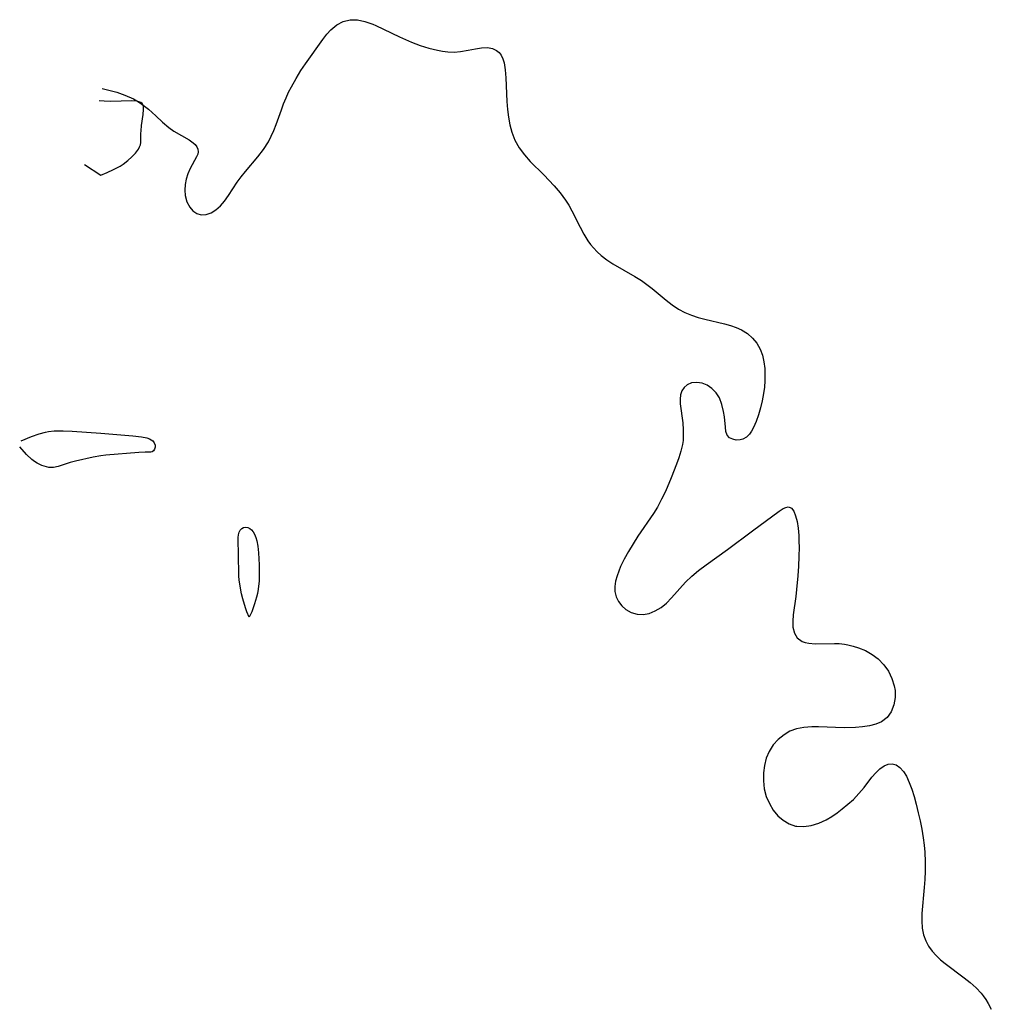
# Model space of a CAD drawing. Header units: metres. Extents: x 1073367 to 1082519, y 1569854 to 1574957.
# Tile 4 of 256: x 1073452 to 1073648, y 1572450 to 1572649. Entities that reach past the tile are written whole.
import ezdxf

# ---------------------------------------------------------------- set-up
doc = ezdxf.new("R2010")
doc.units = ezdxf.units.M
doc.layers.add('CGG_CurvaNivelLidar_v1', color=253, linetype='Continuous', lineweight=30)

msp = doc.modelspace()

# ---------------------------------------------------------------- linework, layer by layer
at = {"layer": 'CGG_CurvaNivelLidar_v1'}
for p, q in [((1073514.9858, 1572646.8706, 63), (1073516.174, 1572647.836, 63)), ((1073516.174, 1572647.836, 63), (1073517.4628, 1572648.5323, 63)), ((1073517.4628, 1572648.5323, 63), (1073518.836, 1572648.8992, 63)), ((1073518.836, 1572648.8992, 63), (1073520.3153, 1572648.8844, 63)), ((1073520.3153, 1572648.8844, 63), (1073521.8512, 1572648.5514, 63)), ((1073521.8512, 1572648.5514, 63), (1073523.4272, 1572647.9906, 63)), ((1073523.4272, 1572647.9906, 63), (1073524.0255, 1572647.7371, 63)), ((1073524.0255, 1572647.7371, 63), (1073525.585, 1572647.0111, 63)), ((1073513.3175, 1572644.9309, 63), (1073514.1284, 1572645.952, 63)), ((1073514.1284, 1572645.952, 63), (1073514.9858, 1572646.8706, 63)), ((1073525.585, 1572647.0111, 63), (1073528.7903, 1572645.4424, 63)), ((1073528.7903, 1572645.4424, 63), (1073531.271, 1572644.3637, 63)), ((1073509.8337, 1572640.0147, 63), (1073513.3175, 1572644.9309, 63)), ((1073531.271, 1572644.3637, 63), (1073533.0122, 1572643.7161, 63)), ((1073533.0122, 1572643.7161, 63), (1073534.7576, 1572643.1649, 63)), ((1073534.7576, 1572643.1649, 63), (1073536.4905, 1572642.7305, 63)), ((1073544.1306, 1572643.0411, 63), (1073545.3795, 1572643.2368, 63)), ((1073545.3795, 1572643.2368, 63), (1073546.5556, 1572643.2801, 63)), ((1073546.5556, 1572643.2801, 63), (1073547.5728, 1572643.1127, 63)), ((1073547.5728, 1572643.1127, 63), (1073548.4215, 1572642.7089, 63)), ((1073536.4905, 1572642.7305, 63), (1073537.5264, 1572642.5371, 63)), ((1073537.5264, 1572642.5371, 63), (1073538.5503, 1572642.4121, 63)), ((1073538.5503, 1572642.4121, 63), (1073539.8642, 1572642.3712, 63)), ((1073539.8642, 1572642.3712, 63), (1073541.1374, 1572642.4627, 63)), ((1073541.1374, 1572642.4627, 63), (1073542.67, 1572642.7305, 63)), ((1073542.67, 1572642.7305, 63), (1073544.1306, 1572643.0411, 63)), ((1073548.4215, 1572642.7089, 63), (1073548.937, 1572642.2771, 63)), ((1073548.937, 1572642.2771, 63), (1073549.3577, 1572641.7351, 63)), ((1073549.3577, 1572641.7351, 63), (1073549.6976, 1572641.028, 63)), ((1073508.9242, 1572638.665, 63), (1073509.8337, 1572640.0147, 63)), ((1073549.6976, 1572641.028, 63), (1073549.9388, 1572640.2157, 63)), ((1073549.9388, 1572640.2157, 63), (1073550.1826, 1572638.7664, 63)), ((1073507.9311, 1572637.0414, 63), (1073508.9242, 1572638.665, 63)), ((1073550.1826, 1572638.7664, 63), (1073550.3139, 1572637.1627, 63)), ((1073550.3139, 1572637.1627, 63), (1073550.4923, 1572632.3656, 63)), ((1073506.4418, 1572634.2697, 63), (1073507.0066, 1572635.3725, 63)), ((1073507.0066, 1572635.3725, 63), (1073507.9311, 1572637.0414, 63)), ((1073468.774, 1572634.9888, 63), (1073470.4081, 1572634.6072, 63)), ((1073470.4081, 1572634.6072, 63), (1073471.792, 1572634.2372, 63)), ((1073471.792, 1572634.2372, 63), (1073473.4004, 1572633.6949, 63)), ((1073473.4004, 1572633.6949, 63), (1073475.1005, 1572632.9387, 63)), ((1073505.4223, 1572631.944, 63), (1073505.9186, 1572633.1497, 63)), ((1073505.9186, 1572633.1497, 63), (1073506.4418, 1572634.2697, 63)), ((1073469.2221, 1572632.429, 63), (1073468.2072, 1572632.5234, 63)), ((1073470.5701, 1572632.3792, 63), (1073469.2221, 1572632.429, 63)), ((1073474.7507, 1572632.4926, 63), (1073470.5701, 1572632.3792, 63)), ((1073475.7838, 1572632.4356, 63), (1073474.7507, 1572632.4926, 63)), ((1073475.1005, 1572632.9387, 63), (1073475.8137, 1572632.5445, 63)), ((1073476.231, 1572632.3469, 63), (1073475.7838, 1572632.4356, 63)), ((1073475.8137, 1572632.5445, 63), (1073476.562, 1572632.071, 63)), ((1073476.6082, 1572632.1971, 63), (1073476.231, 1572632.3469, 63)), ((1073476.562, 1572632.071, 63), (1073478.1647, 1572630.8486, 63)), ((1073476.8903, 1572631.964, 63), (1073476.6082, 1572632.1971, 63)), ((1073477.0546, 1572631.6411, 63), (1073476.8903, 1572631.964, 63)), ((1073477.1318, 1572631.2413, 63), (1073477.0546, 1572631.6411, 63)), ((1073477.1473, 1572630.7863, 63), (1073477.1318, 1572631.2413, 63)), ((1073504.9698, 1572630.7222, 63), (1073505.4223, 1572631.944, 63)), ((1073550.4923, 1572632.3656, 63), (1073550.6198, 1572630.7857, 63)), ((1073476.7555, 1572627.5628, 63), (1073477.0651, 1572629.7712, 63)), ((1073477.0651, 1572629.7712, 63), (1073477.1473, 1572630.7863, 63)), ((1073478.1647, 1572630.8486, 63), (1073479.6375, 1572629.5227, 63)), ((1073479.6375, 1572629.5227, 63), (1073480.9944, 1572628.2344, 63)), ((1073503.9158, 1572627.7101, 63), (1073504.9698, 1572630.7222, 63)), ((1073550.6198, 1572630.7857, 63), (1073550.8197, 1572629.2151, 63)), ((1073550.8197, 1572629.2151, 63), (1073551.1077, 1572627.6718, 63)), ((1073476.6443, 1572626.4473, 63), (1073476.7555, 1572627.5628, 63)), ((1073480.9944, 1572628.2344, 63), (1073482.2532, 1572627.1294, 63)), ((1073503.4567, 1572626.5211, 63), (1073503.9158, 1572627.7101, 63)), ((1073551.1077, 1572627.6718, 63), (1073551.5048, 1572626.175, 63)), ((1073476.6224, 1572625.8987, 63), (1073476.6443, 1572626.4473, 63)), ((1073476.6385, 1572624.5156, 63), (1073476.6224, 1572625.8987, 63)), ((1073482.2532, 1572627.1294, 63), (1073483.296, 1572626.3872, 63)), ((1073483.296, 1572626.3872, 63), (1073486.3452, 1572624.6419, 63)), ((1073502.3681, 1572624.2477, 63), (1073502.947, 1572625.363, 63)), ((1073502.947, 1572625.363, 63), (1073503.4567, 1572626.5211, 63)), ((1073551.5048, 1572626.175, 63), (1073552.1226, 1572624.5663, 63)), ((1073476.1371, 1572622.7863, 63), (1073476.3705, 1572623.212, 63)), ((1073476.3705, 1572623.212, 63), (1073476.5341, 1572623.657, 63)), ((1073476.5341, 1572623.657, 63), (1073476.6112, 1572624.0782, 63)), ((1073476.6112, 1572624.0782, 63), (1073476.6385, 1572624.5156, 63)), ((1073486.3452, 1572624.6419, 63), (1073487.1742, 1572624.0548, 63)), ((1073487.1742, 1572624.0548, 63), (1073487.5675, 1572623.6987, 63)), ((1073487.5675, 1572623.6987, 63), (1073487.9241, 1572623.2501, 63)), ((1073487.9241, 1572623.2501, 63), (1073488.1386, 1572622.7697, 63)), ((1073501.3732, 1572622.702, 63), (1073502.3681, 1572624.2477, 63)), ((1073552.1226, 1572624.5663, 63), (1073552.9807, 1572623.0415, 63)), ((1073473.9803, 1572620.4715, 63), (1073474.7892, 1572621.207, 63)), ((1073474.7892, 1572621.207, 63), (1073475.5245, 1572621.9769, 63)), ((1073475.5245, 1572621.9769, 63), (1073476.1371, 1572622.7863, 63)), ((1073487.8763, 1572621.1948, 63), (1073486.5719, 1572618.8382, 63)), ((1073488.099, 1572621.7308, 63), (1073487.8763, 1572621.1948, 63)), ((1073488.1928, 1572622.2556, 63), (1073488.099, 1572621.7308, 63)), ((1073488.1386, 1572622.7697, 63), (1073488.1928, 1572622.2556, 63)), ((1073497.755, 1572618.258, 63), (1073500.2544, 1572621.2374, 63)), ((1073500.2544, 1572621.2374, 63), (1073501.3732, 1572622.702, 63)), ((1073552.9807, 1572623.0415, 63), (1073554.0287, 1572621.6168, 63)), ((1073554.0287, 1572621.6168, 63), (1073555.2126, 1572620.272, 63)), ((1073465.247, 1572619.647, 63), (1073468.5, 1572617.5009, 63)), ((1073471.0943, 1572618.6402, 63), (1073472.429, 1572619.3575, 63)), ((1073472.429, 1572619.3575, 63), (1073473.0224, 1572619.737, 63)), ((1073473.0224, 1572619.737, 63), (1073473.9803, 1572620.4715, 63)), ((1073555.2126, 1572620.272, 63), (1073557.934, 1572617.5589, 63)), ((1073468.5, 1572617.5009, 63), (1073469.8165, 1572618.0533, 63)), ((1073469.8165, 1572618.0533, 63), (1073471.0943, 1572618.6402, 63)), ((1073486.1033, 1572617.807, 63), (1073485.7354, 1572616.7062, 63)), ((1073486.5719, 1572618.8382, 63), (1073486.1033, 1572617.807, 63)), ((1073496.8882, 1572617.1816, 63), (1073497.755, 1572618.258, 63)), ((1073557.934, 1572617.5589, 63), (1073560.0284, 1572615.344, 63)), ((1073485.5274, 1572615.6076, 63), (1073485.4689, 1572614.494, 63)), ((1073485.7354, 1572616.7062, 63), (1073485.5274, 1572615.6076, 63)), ((1073494.3238, 1572613.3804, 63), (1073496.0839, 1572616.0918, 63)), ((1073496.0839, 1572616.0918, 63), (1073496.8882, 1572617.1816, 63)), ((1073560.0284, 1572615.344, 63), (1073561.2339, 1572613.9462, 63)), ((1073485.4689, 1572614.494, 63), (1073485.5654, 1572613.4025, 63)), ((1073485.5654, 1572613.4025, 63), (1073485.9023, 1572612.1523, 63)), ((1073493.524, 1572612.2866, 63), (1073494.3238, 1572613.3804, 63)), ((1073561.2339, 1572613.9462, 63), (1073562.3289, 1572612.4819, 63)), ((1073485.9023, 1572612.1523, 63), (1073486.4654, 1572611.0623, 63)), ((1073491.7549, 1572610.4949, 63), (1073492.6682, 1572611.309, 63)), ((1073492.6682, 1572611.309, 63), (1073493.524, 1572612.2866, 63)), ((1073562.3289, 1572612.4819, 63), (1073562.9875, 1572611.4263, 63)), ((1073562.9875, 1572611.4263, 63), (1073563.5891, 1572610.3338, 63)), ((1073486.4654, 1572611.0623, 63), (1073487.131, 1572610.2972, 63)), ((1073487.131, 1572610.2972, 63), (1073487.9222, 1572609.7554, 63)), ((1073487.9222, 1572609.7554, 63), (1073488.8051, 1572609.4866, 63)), ((1073488.8051, 1572609.4866, 63), (1073489.7801, 1572609.5387, 63)), ((1073489.7801, 1572609.5387, 63), (1073490.7774, 1572609.8894, 63)), ((1073490.7774, 1572609.8894, 63), (1073491.7549, 1572610.4949, 63)), ((1073563.5891, 1572610.3338, 63), (1073565.2708, 1572606.9817, 63)), ((1073565.2708, 1572606.9817, 63), (1073566.0157, 1572605.5908, 63)), ((1073566.0157, 1572605.5908, 63), (1073566.8396, 1572604.2602, 63)), ((1073566.8396, 1572604.2602, 63), (1073567.3763, 1572603.5216, 63)), ((1073567.3763, 1572603.5216, 63), (1073567.9561, 1572602.8182, 63)), ((1073567.9561, 1572602.8182, 63), (1073568.699, 1572602.0336, 63)), ((1073568.699, 1572602.0336, 63), (1073569.5001, 1572601.3073, 63)), ((1073569.5001, 1572601.3073, 63), (1073570.6621, 1572600.4231, 63)), ((1073570.6621, 1572600.4231, 63), (1073571.8973, 1572599.6187, 63)), ((1073571.8973, 1572599.6187, 63), (1073576.3533, 1572597.0495, 63)), ((1073576.3533, 1572597.0495, 63), (1073577.6594, 1572596.2179, 63)), ((1073577.6594, 1572596.2179, 63), (1073578.7486, 1572595.4376, 63)), ((1073578.7486, 1572595.4376, 63), (1073579.8078, 1572594.616, 63)), ((1073579.8078, 1572594.616, 63), (1073582.6545, 1572592.2869, 63)), ((1073582.6545, 1572592.2869, 63), (1073583.8808, 1572591.3387, 63)), ((1073583.8808, 1572591.3387, 63), (1073585.1623, 1572590.4845, 63)), ((1073585.1623, 1572590.4845, 63), (1073586.429, 1572589.8098, 63)), ((1073586.429, 1572589.8098, 63), (1073587.7584, 1572589.2457, 63)), ((1073587.7584, 1572589.2457, 63), (1073589.134, 1572588.7804, 63)), ((1073589.134, 1572588.7804, 63), (1073590.4659, 1572588.4185, 63)), ((1073590.4659, 1572588.4185, 63), (1073594.4022, 1572587.501, 63)), ((1073594.4022, 1572587.501, 63), (1073595.6136, 1572587.1721, 63)), ((1073595.6136, 1572587.1721, 63), (1073596.7761, 1572586.783, 63)), ((1073596.7761, 1572586.783, 63), (1073597.8706, 1572586.2975, 63)), ((1073597.8706, 1572586.2975, 63), (1073599.0574, 1572585.5545, 63)), ((1073599.0574, 1572585.5545, 63), (1073600.098, 1572584.6379, 63)), ((1073600.098, 1572584.6379, 63), (1073600.954, 1572583.5831, 63)), ((1073600.954, 1572583.5831, 63), (1073601.6274, 1572582.3923, 63)), ((1073601.6274, 1572582.3923, 63), (1073602.0829, 1572581.1577, 63)), ((1073602.0829, 1572581.1577, 63), (1073602.381, 1572579.842, 63)), ((1073602.381, 1572579.842, 63), (1073602.5424, 1572578.4689, 63)), ((1073602.5424, 1572578.4689, 63), (1073602.5858, 1572577.2859, 63)), ((1073587.7939, 1572575.5619, 63), (1073586.8825, 1572575.1711, 63)), ((1073588.8269, 1572575.678, 63), (1073587.7939, 1572575.5619, 63)), ((1073589.8917, 1572575.5236, 63), (1073588.8269, 1572575.678, 63)), ((1073590.9362, 1572575.1114, 63), (1073589.8917, 1572575.5236, 63)), ((1073602.5611, 1572576.0034, 63), (1073602.4676, 1572574.7134, 63)), ((1073602.5858, 1572577.2859, 63), (1073602.5611, 1572576.0034, 63)), ((1073585.8252, 1572573.9727, 63), (1073585.5487, 1572573.1752, 63)), ((1073586.2775, 1572574.6484, 63), (1073585.8252, 1572573.9727, 63)), ((1073586.8825, 1572575.1711, 63), (1073586.2775, 1572574.6484, 63)), ((1073591.9008, 1572574.4496, 63), (1073590.9362, 1572575.1114, 63)), ((1073592.737, 1572573.581, 63), (1073591.9008, 1572574.4496, 63)), ((1073593.3985, 1572572.5466, 63), (1073592.737, 1572573.581, 63)), ((1073602.4676, 1572574.7134, 63), (1073602.302, 1572573.4291, 63)), ((1073585.5487, 1572573.1752, 63), (1073585.4603, 1572572.2909, 63)), ((1073585.4603, 1572572.2909, 63), (1073585.5089, 1572571.3247, 63)), ((1073593.9011, 1572571.2243, 63), (1073593.3985, 1572572.5466, 63)), ((1073602.0234, 1572571.9813, 63), (1073601.6772, 1572570.5698, 63)), ((1073602.302, 1572573.4291, 63), (1073602.0234, 1572571.9813, 63)), ((1073585.5089, 1572571.3247, 63), (1073585.9954, 1572567.5374, 63)), ((1073594.2178, 1572569.8222, 63), (1073593.9011, 1572571.2243, 63)), ((1073594.3945, 1572568.7015, 63), (1073594.2178, 1572569.8222, 63)), ((1073601.6772, 1572570.5698, 63), (1073601.2657, 1572569.1352, 63)), ((1073585.9954, 1572567.5374, 63), (1073586.1052, 1572566.0829, 63)), ((1073594.5947, 1572566.6164, 63), (1073594.3945, 1572568.7015, 63)), ((1073600.8054, 1572567.7898, 63), (1073600.2836, 1572566.5738, 63)), ((1073601.2657, 1572569.1352, 63), (1073600.8054, 1572567.7898, 63)), ((1073456.0994, 1572565.2873, 62.5), (1073457.3838, 1572565.6381, 62.5)), ((1073457.3838, 1572565.6381, 62.5), (1073457.9809, 1572565.7613, 62.5)), ((1073457.9809, 1572565.7613, 62.5), (1073459.1174, 1572565.8874, 62.5)), ((1073459.1174, 1572565.8874, 62.5), (1073460.9177, 1572565.8973, 62.5)), ((1073460.9177, 1572565.8973, 62.5), (1073462.7773, 1572565.8008, 62.5)), ((1073462.7773, 1572565.8008, 62.5), (1073468.5071, 1572565.3967, 62.5)), ((1073586.1052, 1572566.0829, 63), (1073586.1015, 1572564.6031, 63)), ((1073594.7169, 1572565.7338, 63), (1073594.5947, 1572566.6164, 63)), ((1073594.988, 1572565.0151, 63), (1073594.7169, 1572565.7338, 63)), ((1073599.8873, 1572565.8472, 63), (1073599.4546, 1572565.2195, 63)), ((1073600.2836, 1572566.5738, 63), (1073599.8873, 1572565.8472, 63)), ((1073452.43, 1572563.8949, 62.5), (1073454.5661, 1572564.7572, 62.5)), ((1073454.5661, 1572564.7572, 62.5), (1073456.0994, 1572565.2873, 62.5)), ((1073468.5071, 1572565.3967, 62.5), (1073474.9937, 1572564.8855, 62.5)), ((1073474.9937, 1572564.8855, 62.5), (1073476.7397, 1572564.6886, 62.5)), ((1073476.7397, 1572564.6886, 62.5), (1073477.845, 1572564.4762, 62.5)), ((1073477.845, 1572564.4762, 62.5), (1073478.3612, 1572564.2923, 62.5)), ((1073478.3612, 1572564.2923, 62.5), (1073478.704, 1572564.105, 62.5)), ((1073478.704, 1572564.105, 62.5), (1073479.0016, 1572563.8748, 62.5)), ((1073479.0016, 1572563.8748, 62.5), (1073479.3316, 1572563.4668, 62.5)), ((1073586.0497, 1572563.9519, 63), (1073585.9314, 1572563.1269, 63)), ((1073586.1015, 1572564.6031, 63), (1073586.0497, 1572563.9519, 63)), ((1073595.4519, 1572564.5154, 63), (1073594.988, 1572565.0151, 63)), ((1073596.0795, 1572564.1866, 63), (1073595.4519, 1572564.5154, 63)), ((1073596.8079, 1572564.0284, 63), (1073596.0795, 1572564.1866, 63)), ((1073597.5779, 1572564.0496, 63), (1073596.8079, 1572564.0284, 63)), ((1073598.1391, 1572564.1937, 63), (1073597.5779, 1572564.0496, 63)), ((1073598.836, 1572564.5874, 63), (1073598.1391, 1572564.1937, 63)), ((1073599.4546, 1572565.2195, 63), (1073598.836, 1572564.5874, 63)), ((1073453.5622, 1572561.1219, 62.5), (1073452.1548, 1572562.698, 62.5)), ((1073477.481, 1572561.5958, 62.5), (1073476.1858, 1572561.5166, 62.5)), ((1073478.5, 1572561.6146, 62.5), (1073477.481, 1572561.5958, 62.5)), ((1073478.6572, 1572561.5948, 62.5), (1073478.5, 1572561.6146, 62.5)), ((1073478.9069, 1572561.6839, 62.5), (1073478.6572, 1572561.5948, 62.5)), ((1073479.1774, 1572561.8815, 62.5), (1073478.9069, 1572561.6839, 62.5)), ((1073479.3946, 1572562.1885, 62.5), (1073479.1774, 1572561.8815, 62.5)), ((1073479.3316, 1572563.4668, 62.5), (1073479.5051, 1572563.0105, 62.5)), ((1073479.5139, 1572562.5789, 62.5), (1073479.3946, 1572562.1885, 62.5)), ((1073479.5051, 1572563.0105, 62.5), (1073479.5139, 1572562.5789, 62.5)), ((1073585.6321, 1572561.8011, 63), (1073585.2282, 1572560.4723, 63)), ((1073585.9314, 1572563.1269, 63), (1073585.6321, 1572561.8011, 63)), ((1073454.6357, 1572560.1298, 62.5), (1073453.5622, 1572561.1219, 62.5)), ((1073455.165, 1572559.7261, 62.5), (1073454.6357, 1572560.1298, 62.5)), ((1073455.6912, 1572559.3795, 62.5), (1073455.165, 1572559.7261, 62.5)), ((1073463.3997, 1572559.7462, 62.5), (1073462.3432, 1572559.4817, 62.5)), ((1073467.0072, 1572560.5547, 62.5), (1073463.3997, 1572559.7462, 62.5)), ((1073468.5165, 1572560.8411, 62.5), (1073467.0072, 1572560.5547, 62.5)), ((1073469.5104, 1572560.9523, 62.5), (1073468.5165, 1572560.8411, 62.5)), ((1073476.1858, 1572561.5166, 62.5), (1073469.5104, 1572560.9523, 62.5)), ((1073585.2282, 1572560.4723, 63), (1073584.7509, 1572559.1377, 63)), ((1073456.1904, 1572559.1025, 62.5), (1073455.6912, 1572559.3795, 62.5)), ((1073456.6484, 1572558.8993, 62.5), (1073456.1904, 1572559.1025, 62.5)), ((1073457.5635, 1572558.6021, 62.5), (1073456.6484, 1572558.8993, 62.5)), ((1073458.0262, 1572558.515, 62.5), (1073457.5635, 1572558.6021, 62.5)), ((1073458.4915, 1572558.4831, 62.5), (1073458.0262, 1572558.515, 62.5)), ((1073458.9646, 1572558.5154, 62.5), (1073458.4915, 1572558.4831, 62.5)), ((1073459.9172, 1572558.7186, 62.5), (1073458.9646, 1572558.5154, 62.5)), ((1073462.3432, 1572559.4817, 62.5), (1073459.9172, 1572558.7186, 62.5)), ((1073584.7509, 1572559.1377, 63), (1073583.6745, 1572556.4244, 63)), ((1073583.6745, 1572556.4244, 63), (1073582.4908, 1572553.6803, 63)), ((1073582.4908, 1572553.6803, 63), (1073581.723, 1572552.074, 63)), ((1073581.723, 1572552.074, 63), (1073580.8764, 1572550.5053, 63)), ((1073580.8764, 1572550.5053, 63), (1073580.0664, 1572549.1928, 63)), ((1073600.0736, 1572545.7393, 63), (1073605.4489, 1572549.7015, 63)), ((1073605.4489, 1572549.7015, 63), (1073606.245, 1572550.1983, 63)), ((1073606.245, 1572550.1983, 63), (1073606.7778, 1572550.4324, 63)), ((1073606.7778, 1572550.4324, 63), (1073607.2607, 1572550.5233, 63)), ((1073607.2607, 1572550.5233, 63), (1073607.4664, 1572550.508, 63)), ((1073607.4664, 1572550.508, 63), (1073607.6618, 1572550.4512, 63)), ((1073607.6618, 1572550.4512, 63), (1073607.9164, 1572550.2998, 63)), ((1073607.9164, 1572550.2998, 63), (1073608.406, 1572549.6785, 63)), ((1073608.406, 1572549.6785, 63), (1073608.7867, 1572548.748, 63)), ((1073580.0664, 1572549.1928, 63), (1073576.9524, 1572544.6319, 63)), ((1073608.7867, 1572548.748, 63), (1073609.0752, 1572547.5831, 63)), ((1073496.4435, 1572545.411, 62.5), (1073496.6501, 1572545.8353, 62.5)), ((1073496.6501, 1572545.8353, 62.5), (1073496.967, 1572546.1664, 62.5)), ((1073496.967, 1572546.1664, 62.5), (1073497.3585, 1572546.3771, 62.5)), ((1073497.3585, 1572546.3771, 62.5), (1073497.7897, 1572546.461, 62.5)), ((1073497.7897, 1572546.461, 62.5), (1073498.2283, 1572546.4015, 62.5)), ((1073498.2283, 1572546.4015, 62.5), (1073498.6118, 1572546.2087, 62.5)), ((1073498.6118, 1572546.2087, 62.5), (1073498.9688, 1572545.9029, 62.5)), ((1073498.9688, 1572545.9029, 62.5), (1073499.2913, 1572545.5062, 62.5)), ((1073595.0619, 1572541.9653, 63), (1073600.0736, 1572545.7393, 63)), ((1073609.0752, 1572547.5831, 63), (1073609.282, 1572546.2427, 63)), ((1073609.282, 1572546.2427, 63), (1073609.4117, 1572544.7735, 63)), ((1073496.2343, 1572543.7136, 62.5), (1073496.2528, 1572544.331, 62.5)), ((1073496.3274, 1572541.133, 62.5), (1073496.2343, 1572543.7136, 62.5)), ((1073496.2528, 1572544.331, 62.5), (1073496.3174, 1572544.9024, 62.5)), ((1073496.3174, 1572544.9024, 62.5), (1073496.4435, 1572545.411, 62.5)), ((1073499.2913, 1572545.5062, 62.5), (1073499.5697, 1572545.0345, 62.5)), ((1073499.5697, 1572545.0345, 62.5), (1073499.8325, 1572544.3939, 62.5)), ((1073499.8325, 1572544.3939, 62.5), (1073500.028, 1572543.6885, 62.5)), ((1073500.028, 1572543.6885, 62.5), (1073500.2132, 1572542.596, 62.5)), ((1073576.9524, 1572544.6319, 63), (1073575.962, 1572543.0783, 63)), ((1073609.4117, 1572544.7735, 63), (1073609.4611, 1572543.5843, 63)), ((1073500.2132, 1572542.596, 62.5), (1073500.3456, 1572541.2511, 62.5)), ((1073575.962, 1572543.0783, 63), (1073575.0446, 1572541.5403, 63)), ((1073590.7283, 1572538.8678, 63), (1073595.0619, 1572541.9653, 63)), ((1073609.4758, 1572542.4415, 63), (1073609.4434, 1572540.5273, 63)), ((1073609.4611, 1572543.5843, 63), (1073609.4758, 1572542.4415, 63)), ((1073496.4078, 1572536.5894, 62.5), (1073496.3274, 1572541.133, 62.5)), ((1073500.3456, 1572541.2511, 62.5), (1073500.4743, 1572538.8703, 62.5)), ((1073574.2009, 1572540.0038, 63), (1073573.4578, 1572538.4796, 63)), ((1073575.0446, 1572541.5403, 63), (1073574.2009, 1572540.0038, 63)), ((1073609.4434, 1572540.5273, 63), (1073609.3554, 1572538.5789, 63)), ((1073500.4743, 1572538.8703, 62.5), (1073500.5099, 1572537.2704, 62.5)), ((1073573.4578, 1572538.4796, 63), (1073573.0633, 1572537.5473, 63)), ((1073589.1706, 1572537.7031, 63), (1073590.7283, 1572538.8678, 63)), ((1073609.3554, 1572538.5789, 63), (1073609.2261, 1572536.6257, 63)), ((1073496.4604, 1572535.8013, 62.5), (1073496.4078, 1572536.5894, 62.5)), ((1073496.5673, 1572534.9271, 62.5), (1073496.4604, 1572535.8013, 62.5)), ((1073500.5099, 1572537.2704, 62.5), (1073500.478, 1572535.6298, 62.5)), ((1073572.7322, 1572536.6282, 63), (1073572.437, 1572535.5465, 63)), ((1073573.0633, 1572537.5473, 63), (1073572.7322, 1572536.6282, 63)), ((1073586.5791, 1572535.359, 63), (1073587.8222, 1572536.566, 63)), ((1073587.8222, 1572536.566, 63), (1073589.1706, 1572537.7031, 63)), ((1073609.2261, 1572536.6257, 63), (1073608.9913, 1572533.8988, 63)), ((1073496.9262, 1572533.0247, 62.5), (1073496.5673, 1572534.9271, 62.5)), ((1073500.2867, 1572533.945, 62.5), (1073500.1265, 1572533.0555, 62.5)), ((1073500.478, 1572535.6298, 62.5), (1073500.2867, 1572533.945, 62.5)), ((1073572.437, 1572535.5465, 63), (1073572.2798, 1572534.4986, 63)), ((1073572.2798, 1572534.4986, 63), (1073572.2935, 1572533.4951, 63)), ((1073583.7361, 1572532.1599, 63), (1073586.5791, 1572535.359, 63)), ((1073608.9913, 1572533.8988, 63), (1073608.837, 1572532.4858, 63)), ((1073497.1796, 1572532.0026, 62.5), (1073496.9262, 1572533.0247, 62.5)), ((1073497.757, 1572530.1413, 62.5), (1073497.1796, 1572532.0026, 62.5)), ((1073499.9644, 1572532.3269, 62.5), (1073499.5771, 1572530.9416, 62.5)), ((1073500.1265, 1572533.0555, 62.5), (1073499.9644, 1572532.3269, 62.5)), ((1073572.2935, 1572533.4951, 63), (1073572.5488, 1572532.4186, 63)), ((1073572.5488, 1572532.4186, 63), (1073573.0283, 1572531.4343, 63)), ((1073582.7009, 1572531.133, 63), (1073583.7361, 1572532.1599, 63)), ((1073608.837, 1572532.4858, 63), (1073608.3129, 1572528.7385, 63)), ((1073498.0379, 1572529.3837, 62.5), (1073497.757, 1572530.1413, 62.5)), ((1073499.5771, 1572530.9416, 62.5), (1073498.9874, 1572529.3426, 62.5)), ((1073573.0283, 1572531.4343, 63), (1073573.6927, 1572530.5648, 63)), ((1073573.6927, 1572530.5648, 63), (1073574.5123, 1572529.8396, 63)), ((1073574.5123, 1572529.8396, 63), (1073575.5825, 1572529.2377, 63)), ((1073580.4446, 1572529.5275, 63), (1073581.6137, 1572530.2417, 63)), ((1073581.6137, 1572530.2417, 63), (1073582.7009, 1572531.133, 63)), ((1073498.5, 1572528.2955, 62.5), (1073498.0379, 1572529.3837, 62.5)), ((1073498.9874, 1572529.3426, 62.5), (1073498.5, 1572528.2955, 62.5)), ((1073575.5825, 1572529.2377, 63), (1073576.7636, 1572528.8829, 63)), ((1073576.7636, 1572528.8829, 63), (1073578.0065, 1572528.8096, 63)), ((1073578.0065, 1572528.8096, 63), (1073579.2323, 1572529.0377, 63)), ((1073579.2323, 1572529.0377, 63), (1073580.4446, 1572529.5275, 63)), ((1073608.3129, 1572528.7385, 63), (1073608.2156, 1572527.4537, 63)), ((1073608.2156, 1572527.4537, 63), (1073608.2491, 1572526.27, 63)), ((1073608.2491, 1572526.27, 63), (1073608.5429, 1572525.0184, 63)), ((1073608.5429, 1572525.0184, 63), (1073609.1157, 1572524.0999, 63)), ((1073609.1157, 1572524.0999, 63), (1073610.0795, 1572523.3867, 63)), ((1073610.0795, 1572523.3867, 63), (1073610.7146, 1572523.1558, 63)), ((1073610.7146, 1572523.1558, 63), (1073611.4181, 1572523.014, 63)), ((1073611.4181, 1572523.014, 63), (1073612.7256, 1572522.9194, 63)), ((1073612.7256, 1572522.9194, 63), (1073616.6041, 1572522.9771, 63)), ((1073616.6041, 1572522.9771, 63), (1073617.5732, 1572522.9384, 63)), ((1073617.5732, 1572522.9384, 63), (1073618.6606, 1572522.8206, 63)), ((1073618.6606, 1572522.8206, 63), (1073619.3387, 1572522.707, 63)), ((1073619.3387, 1572522.707, 63), (1073620.4178, 1572522.4561, 63)), ((1073620.4178, 1572522.4561, 63), (1073621.4782, 1572522.1203, 63)), ((1073621.4782, 1572522.1203, 63), (1073622.8914, 1572521.5191, 63)), ((1073622.8914, 1572521.5191, 63), (1073624.2193, 1572520.7652, 63)), ((1073624.2193, 1572520.7652, 63), (1073625.4288, 1572519.8598, 63)), ((1073625.4288, 1572519.8598, 63), (1073626.5842, 1572518.6875, 63)), ((1073626.5842, 1572518.6875, 63), (1073627.5282, 1572517.3639, 63)), ((1073627.5282, 1572517.3639, 63), (1073628.2354, 1572515.9269, 63)), ((1073628.2354, 1572515.9269, 63), (1073628.6999, 1572514.4236, 63)), ((1073628.6999, 1572514.4236, 63), (1073628.8594, 1572513.4766, 63)), ((1073628.8946, 1572512.0714, 63), (1073628.6333, 1572510.5707, 63)), ((1073628.8594, 1572513.4766, 63), (1073628.8946, 1572512.0714, 63)), ((1073628.6333, 1572510.5707, 63), (1073628.0761, 1572509.1989, 63)), ((1073627.2323, 1572508.0268, 63), (1073626.142, 1572507.1596, 63)), ((1073628.0761, 1572509.1989, 63), (1073627.2323, 1572508.0268, 63)), ((1073610.4634, 1572506.0241, 63), (1073608.9301, 1572505.7205, 63)), ((1073612.076, 1572506.1408, 63), (1073610.4634, 1572506.0241, 63)), ((1073613.4324, 1572506.1465, 63), (1073612.076, 1572506.1408, 63)), ((1073618.5593, 1572505.9708, 63), (1073613.4324, 1572506.1465, 63)), ((1073620.8438, 1572506.0256, 63), (1073618.5593, 1572505.9708, 63)), ((1073622.3145, 1572506.1325, 63), (1073620.8438, 1572506.0256, 63)), ((1073623.7095, 1572506.326, 63), (1073622.3145, 1572506.1325, 63)), ((1073624.9979, 1572506.651, 63), (1073623.7095, 1572506.326, 63)), ((1073626.142, 1572507.1596, 63), (1073624.9979, 1572506.651, 63)), ((1073606.4534, 1572504.5584, 63), (1073605.2777, 1572503.6095, 63)), ((1073607.6404, 1572505.2353, 63), (1073606.4534, 1572504.5584, 63)), ((1073608.9301, 1572505.7205, 63), (1073607.6404, 1572505.2353, 63)), ((1073604.267, 1572502.484, 63), (1073603.4366, 1572501.195, 63)), ((1073605.2777, 1572503.6095, 63), (1073604.267, 1572502.484, 63)), ((1073603.4366, 1572501.195, 63), (1073602.8261, 1572499.7838, 63)), ((1073602.468, 1572498.3515, 63), (1073602.2924, 1572496.8652, 63)), ((1073602.8261, 1572499.7838, 63), (1073602.468, 1572498.3515, 63)), ((1073625.7834, 1572497.6412, 63), (1073626.627, 1572498.2418, 63)), ((1073626.627, 1572498.2418, 63), (1073627.4694, 1572498.6146, 63)), ((1073627.4694, 1572498.6146, 63), (1073628.2908, 1572498.7051, 63)), ((1073628.2908, 1572498.7051, 63), (1073629.0897, 1572498.4619, 63)), ((1073629.0897, 1572498.4619, 63), (1073629.8379, 1572497.924, 63)), ((1073602.2924, 1572496.8652, 63), (1073602.2742, 1572495.2246, 63)), ((1073624.1783, 1572495.951, 63), (1073624.9572, 1572496.8563, 63)), ((1073624.9572, 1572496.8563, 63), (1073625.7834, 1572497.6412, 63)), ((1073629.8379, 1572497.924, 63), (1073630.526, 1572497.1479, 63)), ((1073630.526, 1572497.1479, 63), (1073631.1414, 1572496.1771, 63)), ((1073631.1414, 1572496.1771, 63), (1073631.7226, 1572494.9327, 63)), ((1073602.2742, 1572495.2246, 63), (1073602.4598, 1572493.5982, 63)), ((1073622.5907, 1572493.9109, 63), (1073624.1783, 1572495.951, 63)), ((1073631.7226, 1572494.9327, 63), (1073632.2324, 1572493.5457, 63)), ((1073602.4598, 1572493.5982, 63), (1073602.8655, 1572492.0767, 63)), ((1073602.8655, 1572492.0767, 63), (1073603.4764, 1572490.6388, 63)), ((1073620.4403, 1572491.5016, 63), (1073621.5637, 1572492.686, 63)), ((1073621.5637, 1572492.686, 63), (1073622.5907, 1572493.9109, 63)), ((1073632.2324, 1572493.5457, 63), (1073632.6899, 1572492.084, 63)), ((1073632.6899, 1572492.084, 63), (1073633.1148, 1572490.5513, 63)), ((1073603.4764, 1572490.6388, 63), (1073604.2743, 1572489.3229, 63)), ((1073618.2092, 1572489.5682, 63), (1073619.3531, 1572490.5064, 63)), ((1073619.3531, 1572490.5064, 63), (1073620.4403, 1572491.5016, 63)), ((1073633.1148, 1572490.5513, 63), (1073633.549, 1572488.8089, 63)), ((1073604.2743, 1572489.3229, 63), (1073605.2158, 1572488.203, 63)), ((1073605.2158, 1572488.203, 63), (1073606.2944, 1572487.2675, 63)), ((1073614.9641, 1572487.3906, 63), (1073616.0732, 1572488.0394, 63)), ((1073616.0732, 1572488.0394, 63), (1073617.1543, 1572488.7736, 63)), ((1073617.1543, 1572488.7736, 63), (1073618.2092, 1572489.5682, 63)), ((1073633.549, 1572488.8089, 63), (1073633.9232, 1572487.1459, 63)), ((1073606.2944, 1572487.2675, 63), (1073607.4852, 1572486.5541, 63)), ((1073607.4852, 1572486.5541, 63), (1073608.7719, 1572486.1154, 63)), ((1073608.7719, 1572486.1154, 63), (1073608.9977, 1572486.073, 63)), ((1073608.9977, 1572486.073, 63), (1073610.4496, 1572486.0071, 63)), ((1073610.4496, 1572486.0071, 63), (1073611.9515, 1572486.2349, 63)), ((1073611.9515, 1572486.2349, 63), (1073613.4675, 1572486.7066, 63)), ((1073613.4675, 1572486.7066, 63), (1073614.9641, 1572487.3906, 63)), ((1073633.9232, 1572487.1459, 63), (1073634.2574, 1572485.4583, 63)), ((1073634.2574, 1572485.4583, 63), (1073634.5364, 1572483.7527, 63)), ((1073634.5364, 1572483.7527, 63), (1073634.7183, 1572482.283, 63)), ((1073634.7183, 1572482.283, 63), (1073634.8408, 1572480.8073, 63)), ((1073634.8408, 1572480.8073, 63), (1073634.9088, 1572478.8967, 63)), ((1073634.9088, 1572478.8967, 63), (1073634.9003, 1572476.9912, 63)), ((1073634.9003, 1572476.9912, 63), (1073634.8492, 1572475.3442, 63)), ((1073634.8492, 1572475.3442, 63), (1073634.7521, 1572473.7138, 63)), ((1073634.7521, 1572473.7138, 63), (1073634.2755, 1572468.4744, 63)), ((1073634.2755, 1572468.4744, 63), (1073634.2438, 1572466.9732, 63)), ((1073634.2438, 1572466.9732, 63), (1073634.3421, 1572465.5188, 63)), ((1073634.3421, 1572465.5188, 63), (1073634.6182, 1572464.126, 63)), ((1073634.6182, 1572464.126, 63), (1073635.0413, 1572462.9655, 63)), ((1073635.0413, 1572462.9655, 63), (1073635.6234, 1572461.8702, 63)), ((1073635.6234, 1572461.8702, 63), (1073636.3488, 1572460.8463, 63)), ((1073636.3488, 1572460.8463, 63), (1073637.1393, 1572459.9621, 63)), ((1073637.1393, 1572459.9621, 63), (1073638.0187, 1572459.1319, 63)), ((1073638.0187, 1572459.1319, 63), (1073638.964, 1572458.3418, 63)), ((1073638.964, 1572458.3418, 63), (1073642.7947, 1572455.4804, 63)), ((1073642.7947, 1572455.4804, 63), (1073644.0323, 1572454.4985, 63)), ((1073644.0323, 1572454.4985, 63), (1073645.1943, 1572453.4626, 63)), ((1073645.1943, 1572453.4626, 63), (1073646.2404, 1572452.3482, 63)), ((1073646.2404, 1572452.3482, 63), (1073646.6572, 1572451.8224, 63)), ((1073646.6572, 1572451.8224, 63), (1073647.1859, 1572451.0699, 63)), ((1073647.1859, 1572451.0699, 63), (1073647.6659, 1572450.2909, 63)), ((1073647.6659, 1572450.2909, 63), (1073648.2824, 1572449.1252, 63))]:
    msp.add_line(p, q, dxfattribs=at)

doc.saveas('drawing.dxf')
